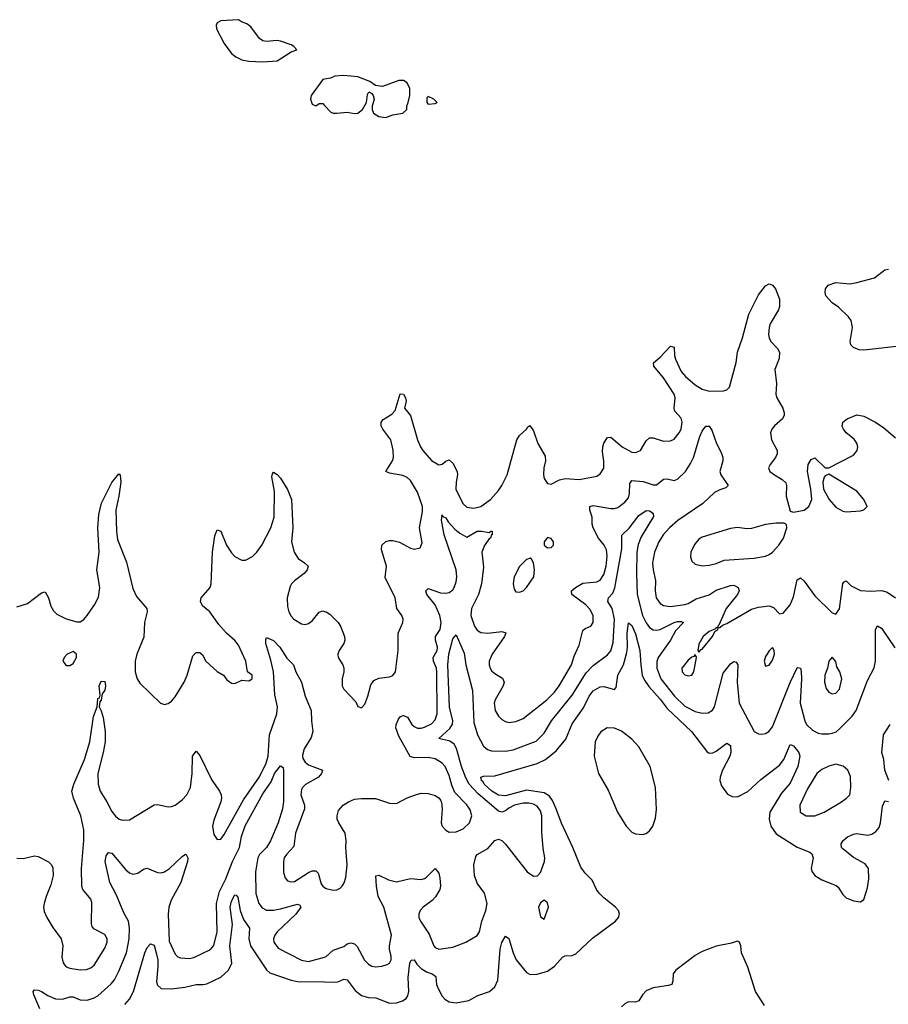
# Model space of a CAD drawing. Header units: inches. Extents: x 1449094 to 1618372, y 389908 to 534307.
# Tile 192 of 256: x 1538265 to 1543209, y 442477 to 448082. Entities that reach past the tile are written whole.
import ezdxf

# ---------------------------------------------------------------- set-up
doc = ezdxf.new("R2010")
doc.units = ezdxf.units.IN
doc.header["$MEASUREMENT"] = 0
doc.layers.add('B5434', color=7, linetype='Continuous')
doc.layers.add('B5444', color=7, linetype='Continuous')

msp = doc.modelspace()

# ---------------------------------------------------------------- linework, layer by layer
at = {"layer": 'B5434', "color": 5}
for points, elevation in [([(1539510, 448082), (1539410, 448076.2), (1539390, 448064), (1539383, 448050), (1539386, 448030), (1539430, 447946), (1539470.7, 447890), (1539494.8, 447870), (1539530, 447853), (1539570, 447845.3), (1539650, 447842), (1539730, 447848.5), (1539810, 447898.4), (1539842, 447910), (1539825.2, 447930), (1539810, 447939.5), (1539750, 447959.3), (1539730, 447962.7), (1539670, 447957.2), (1539650, 447961.2), (1539630, 447974), (1539580.9, 448040.9), (1539558.7, 448058.7), (1539528, 448070)], 620), ([(1538570, 444485.2), (1538536, 444470), (1538518.8, 444450), (1538511.3, 444430), (1538530, 444404.7), (1538550, 444406), (1538570, 444416), (1538589.2, 444450), (1538589, 444470)], 580)]:
    msp.add_lwpolyline(points, close=True, dxfattribs=dict(at, elevation=elevation))
for points, elevation in [([(1540000, 447743.2), (1539990, 447741.2), (1539924, 447650), (1539920.7, 447630), (1539930, 447602), (1539950, 447592), (1539970, 447604.7), (1539990, 447604.7), (1540000, 447594)], 620), ([(1538250, 444739.1), (1538310, 444758), (1538390, 444818.8), (1538410, 444824.7), (1538430, 444791.3), (1538443.4, 444743.4), (1538457.1, 444717.1), (1538476.7, 444696.7), (1538530, 444670.5), (1538590, 444653.4), (1538610, 444654), (1538630, 444666.8), (1538650, 444690.5), (1538691, 444750), (1538713.6, 444793.6), (1538720.7, 444850), (1538703.8, 444950), (1538717.1, 445050), (1538710.5, 445190), (1538715.2, 445264.8), (1538731, 445330), (1538790, 445446.8), (1538830, 445496), (1538838, 445490), (1538841.3, 445450), (1538830.3, 445370.3), (1538812.9, 445290), (1538816.3, 445170), (1538822.1, 445122.1), (1538874, 444994), (1538910, 444843), (1538930, 444798.4), (1538988.7, 444730), (1538991.7, 444710), (1538975.6, 444650), (1538972.5, 444567.5), (1538932.6, 444470), (1538922, 444430), (1538923.6, 444370), (1538933.4, 444330), (1538950, 444304.9), (1539067.3, 444190), (1539090, 444183.8), (1539110, 444188.4), (1539130, 444203), (1539150, 444227.7), (1539201.3, 444310), (1539218.9, 444350), (1539250, 444461), (1539270, 444478.8), (1539290, 444478.8), (1539305.2, 444465.2), (1539325.5, 444430), (1539390, 444370.5), (1539424.7, 444350), (1539443.5, 444323.5), (1539470, 444304.7), (1539490, 444302), (1539530, 444322), (1539570, 444318), (1539588, 444330), (1539588, 444350), (1539562, 444370), (1539552.2, 444430), (1539510, 444520.9), (1539490, 444547), (1539442, 444590), (1539398.8, 444638.8), (1539347.6, 444710), (1539305.3, 444745.3), (1539293.7, 444770), (1539299.1, 444790), (1539348.6, 444850), (1539356.1, 444870), (1539362.6, 445050), (1539375.8, 445144.2), (1539390, 445177.3), (1539410, 445171), (1539442.6, 445090), (1539470, 445046), (1539490, 445026.3), (1539530, 445005.3), (1539550, 445004.2), (1539590, 445025.3), (1539615.8, 445050), (1539643.2, 445090), (1539694.4, 445190), (1539713, 445250), (1539715.5, 445395.5), (1539701.4, 445478.6), (1539703.3, 445496.7), (1539710, 445506), (1539730, 445493.4), (1539750, 445472.7), (1539790, 445406.7), (1539812.3, 445350), (1539819.8, 445190), (1539811.8, 445110), (1539827.5, 445050), (1539850, 445014), (1539887.3, 444990), (1539907.7, 444970), (1539901.6, 444950), (1539883.7, 444930), (1539830, 444887.8), (1539812.2, 444870), (1539804.8, 444855.2), (1539788, 444790), (1539790, 444742), (1539797.4, 444710), (1539810, 444685.5), (1539825.5, 444670), (1539870, 444643.1), (1539890, 444639.5), (1539910, 444644.4), (1539930, 444659.3), (1539970, 444708.5), (1539990, 444716.5), (1540000, 444713.4)], 580), ([(1538250, 443308.8), (1538286.1, 443306.1), (1538350, 443321.1), (1538370, 443318.7), (1538430, 443287.2), (1538447.2, 443270), (1538453.9, 443253.9), (1538455.5, 443210), (1538442.7, 443157.3), (1538415.3, 443090), (1538404.9, 443050), (1538401.7, 443030), (1538404.5, 443004.5), (1538419.5, 442970), (1538453.8, 442913.8), (1538502.3, 442850), (1538510.3, 442810), (1538505.7, 442745.7), (1538513.4, 442713.4), (1538521.2, 442701.2), (1538530.3, 442690.3), (1538550, 442682.6), (1538610, 442672.8), (1538645.2, 442674.8), (1538670, 442683.6), (1538690, 442699.5), (1538750, 442795.8), (1538762.9, 442830), (1538762.5, 442850), (1538750, 442873.8), (1538686.6, 442906.6), (1538678.7, 442918.7), (1538675, 442935), (1538676.6, 443056.6), (1538670, 443074.3), (1538625.1, 443130), (1538618.7, 443150), (1538616.5, 443250), (1538631, 443409), (1538629.9, 443470), (1538613.5, 443550), (1538571.1, 443650), (1538561.8, 443690), (1538573.4, 443730), (1538634.1, 443870), (1538664.1, 443970), (1538685.6, 444114.4), (1538706.9, 444170), (1538710, 444218), (1538719, 444221), (1538724, 444236), (1538718.7, 444290), (1538730, 444316.4), (1538750, 444314), (1538753.6, 444290), (1538750, 444264), (1538735.5, 444244.5), (1538730, 444208.7), (1538720.7, 444199.3), (1538717.3, 444170), (1538730, 444147.7), (1538739.7, 444110), (1538751.4, 444030), (1538751.2, 443971.2), (1538741.2, 443910), (1538711, 443790), (1538711.8, 443730), (1538723.2, 443690), (1538761.6, 443630), (1538790, 443573.7), (1538810, 443547.8), (1538831.2, 443531.2), (1538850, 443524.6), (1538890, 443527.4), (1539030, 443612.9), (1539050, 443614.3), (1539110, 443600.2), (1539130, 443602.2), (1539150, 443610.2), (1539190, 443640.2), (1539216.5, 443670), (1539237, 443710), (1539247.1, 443790), (1539248.7, 443890), (1539270, 443917.3), (1539290, 443893), (1539356.2, 443756.2), (1539403.2, 443690), (1539411.3, 443670), (1539413.6, 443650), (1539409.3, 443630), (1539370, 443525.2), (1539362.8, 443490), (1539370, 443442.8), (1539390, 443414.8), (1539410, 443417.3), (1539430, 443444), (1539539.6, 443640.4), (1539630, 443772.3), (1539667.3, 443850), (1539679, 443890), (1539687.6, 444010), (1539729.3, 444130), (1539733.5, 444170), (1539717.6, 444237.6), (1539709.5, 444370), (1539695.5, 444435.5), (1539666.9, 444530), (1539665.8, 444554.2), (1539670, 444564), (1539710, 444548.1), (1539746.7, 444510), (1539786.5, 444446.5), (1539824.2, 444410), (1539836.9, 444370), (1539870.1, 444310.1), (1539889.5, 444230), (1539924.2, 444150), (1539925.8, 444090), (1539934.4, 444030), (1539924.1, 443995.9), (1539884, 443930), (1539874.2, 443894.2), (1539876.8, 443876.8), (1539890, 443854.4), (1539910, 443839.5), (1539988.5, 443810), (1539983.6, 443790), (1539965.8, 443770), (1539892.4, 443727.6), (1539874.3, 443710), (1539870, 443699.3), (1539865.4, 443670), (1539886, 443610), (1539887.2, 443590), (1539835.2, 443450), (1539825.3, 443374.7), (1539783.6, 443330), (1539771.5, 443310), (1539767.2, 443290), (1539766.4, 443226.4), (1539776.9, 443196.9), (1539790, 443180.4), (1539810, 443173.4), (1539830, 443176.5), (1539910, 443226.2), (1539930, 443235.6), (1539950, 443236.9), (1539963.2, 443223.2), (1539981.8, 443161.8), (1539990, 443148.9), (1540000, 443142.4)], 560), ([(1538379.6, 442450), (1538345.8, 442530), (1538342.7, 442550), (1538350, 442558.3), (1538370, 442557), (1538390, 442549.4), (1538426.2, 442526.2), (1538470, 442507), (1538510, 442505.7), (1538550, 442518.6), (1538570, 442518.2), (1538610, 442501.7), (1538650, 442500.5), (1538690, 442512.6), (1538710, 442524.7), (1538786.7, 442593.3), (1538804.3, 442615.7), (1538830, 442665.7), (1538873.1, 442770), (1538887.6, 442850), (1538890.5, 442910), (1538884, 442950), (1538857.3, 442997.3), (1538817.2, 443097.2), (1538778.6, 443170), (1538752.7, 443290), (1538758, 443322), (1538770, 443340.4), (1538790, 443337.3), (1538870, 443242.9), (1538890, 443224.7), (1538910, 443218.2), (1538937.3, 443222.7), (1538970, 443245.7), (1538990, 443251.5), (1539050, 443226), (1539070, 443224.2), (1539090, 443230.2), (1539117.7, 443250), (1539190, 443318.7), (1539210, 443332.2), (1539213.4, 443330), (1539223.1, 443310), (1539220.2, 443290), (1539182.8, 443170), (1539126.6, 443070), (1539113.5, 443030), (1539110.1, 442989.9), (1539116, 442836), (1539150, 442762), (1539166.1, 442746.1), (1539181, 442741), (1539230, 442737.8), (1539257.1, 442742.9), (1539351.9, 442788.1), (1539370, 442812.2), (1539389.9, 442890), (1539385.7, 443050), (1539401.9, 443118.1), (1539439.4, 443190), (1539477, 443290), (1539517.1, 443370), (1539527.7, 443432.3), (1539548.2, 443491.8), (1539650, 443675.3), (1539696, 443744), (1539716.2, 443790), (1539750, 443834.3), (1539764.9, 443824.9), (1539766.3, 443806.3), (1539766.4, 443630), (1539761.3, 443590), (1539735.6, 443510), (1539693.4, 443406.6), (1539671, 443369), (1539630.1, 443330), (1539620.4, 443310), (1539607.5, 443230), (1539610, 443107.3), (1539627, 443050), (1539645.5, 443025.5), (1539670, 443013.1), (1539710, 443012.7), (1539750, 443019.2), (1539846.6, 443046.6), (1539860.4, 443040.4), (1539864.7, 443030), (1539836.1, 442990), (1539730.2, 442890), (1539716.6, 442870), (1539710.2, 442850), (1539712, 442830), (1539736.5, 442796.5), (1539870, 442727.7), (1539910, 442721.1), (1540000, 442745.8)], 540), ([(1538863.8, 442476.2), (1538890, 442505.8), (1538912.4, 442550), (1538977.4, 442770), (1538990, 442799.5), (1539010, 442820.3), (1539030, 442812.4), (1539042.4, 442770), (1539050.9, 442730), (1539052.6, 442692.6), (1539045, 442605), (1539050, 442584.6), (1539070, 442566.3), (1539130, 442563.7), (1539205.6, 442574.4), (1539270, 442589.2), (1539310, 442589.3), (1539330, 442593.8), (1539410, 442630.8), (1539454.1, 442670), (1539472.5, 442710), (1539461.6, 442810), (1539475.7, 442930), (1539463.2, 443030), (1539470, 443063.8), (1539490, 443100.4), (1539498, 443098), (1539506.9, 443086.9), (1539519.8, 443010), (1539539.9, 442959.9), (1539573.4, 442910), (1539568.9, 442850), (1539578.8, 442810), (1539670, 442672.9), (1539690, 442655), (1539810, 442614.3), (1539847.1, 442607.1), (1540000, 442603.8)], 520)]:
    msp.add_lwpolyline(points, dxfattribs=dict(at, elevation=elevation))
at = {"layer": 'B5444', "color": 5}
for points, elevation in [([(1540000, 447594), (1540035.9, 447555.9), (1540050, 447550.7), (1540070, 447550.7), (1540130, 447556.3), (1540171.5, 447548.5), (1540190, 447550.6), (1540217.2, 447570), (1540239, 447610), (1540244, 447656), (1540251.6, 447671.6), (1540270, 447662), (1540278, 447650), (1540282, 447630), (1540271, 447590), (1540270.8, 447570), (1540278.8, 447550), (1540310, 447530.7), (1540350, 447524.7), (1540390, 447541), (1540446, 447550), (1540468, 447570), (1540468, 447590), (1540477.2, 447610), (1540486, 447650), (1540486, 447690), (1540470, 447722), (1540450, 447735.3), (1540423.6, 447736.4), (1540330, 447702), (1540290, 447708), (1540258, 447730), (1540190, 447756), (1540110, 447765.2), (1540059.6, 447760.4), (1540034, 447750), (1540000, 447743.2)], 620), ([(1543290, 446225.1), (1543070, 446201.1), (1543043.3, 446203.3), (1543010, 446216), (1542996, 446230), (1542992, 446250), (1543005.1, 446330), (1542997.6, 446370), (1542982.9, 446390), (1542924.9, 446444.9), (1542889.3, 446470), (1542852.7, 446510), (1542849.4, 446530), (1542852.3, 446550), (1542866, 446570), (1542910, 446586.4), (1542990, 446577.8), (1543030, 446585.3), (1543130, 446612.2), (1543190, 446658), (1543210, 446661.1)], 580), ([(1540000, 444713.4), (1540010, 444710.3), (1540030, 444696.9), (1540078.9, 444650), (1540091.5, 444630), (1540113.1, 444570), (1540115.6, 444550), (1540110.3, 444530), (1540083.1, 444490), (1540075.8, 444470), (1540078, 444450), (1540103.8, 444410), (1540110.4, 444390), (1540110.4, 444370), (1540100.4, 444330), (1540101.6, 444290), (1540110.5, 444270), (1540178.4, 444198.4), (1540190, 444172), (1540210, 444164.7), (1540230, 444184.7), (1540247, 444230), (1540263.8, 444296.2), (1540280.6, 444319.4), (1540310, 444334), (1540370, 444340.5), (1540390, 444347.7), (1540404.5, 444370), (1540419.7, 444490), (1540419.7, 444590), (1540446.3, 444650), (1540447.8, 444670), (1540440.5, 444690), (1540411.1, 444730), (1540402.2, 444790), (1540346.3, 444906.3), (1540353.3, 444970), (1540324, 445064), (1540327.4, 445090), (1540350, 445111.3), (1540370, 445117.8), (1540390, 445117.8), (1540426.9, 445106.9), (1540490, 445073), (1540512.3, 445067.7), (1540544.7, 445075.3), (1540556.6, 445103.4), (1540540.5, 445190), (1540557.3, 445282.7), (1540558.1, 445310), (1540530, 445392.1), (1540490, 445458.4), (1540470, 445476), (1540446.8, 445486.8), (1540370, 445500.3), (1540349.6, 445510), (1540387.3, 445570), (1540392, 445590), (1540391.7, 445631.7), (1540378.6, 445690), (1540333.1, 445750), (1540322.8, 445770), (1540322.6, 445790), (1540334.2, 445805.8), (1540382.9, 445837.1), (1540403.1, 445856.9), (1540430, 445951.3), (1540450, 445950.6), (1540461.6, 445930), (1540464.9, 445910), (1540454.9, 445870), (1540490, 445828.2), (1540530.2, 445689.8), (1540546.6, 445650), (1540560.6, 445630), (1540610, 445571.9), (1540650, 445547.8), (1540670, 445552.3), (1540690, 445569), (1540710, 445575.3), (1540730, 445556.5), (1540754.7, 445510), (1540758, 445490), (1540749.1, 445449.1), (1540747.9, 445410), (1540787.8, 445327.8), (1540810, 445307.4), (1540850, 445302), (1540890, 445311.5), (1540944, 445350), (1540990, 445401.7), (1541010, 445430.3), (1541039.5, 445490), (1541094.3, 445690), (1541110, 445714.6), (1541149.6, 445750), (1541156.5, 445763.5), (1541169, 445771), (1541190, 445740.7), (1541214.4, 445670), (1541256.9, 445596.9), (1541258.3, 445570), (1541249.1, 445530), (1541246.7, 445490), (1541250.4, 445470), (1541270, 445442), (1541290, 445438), (1541338.4, 445461.6), (1541370, 445469.2), (1541450, 445464.2), (1541550, 445482.8), (1541570, 445496), (1541590.5, 445529.5), (1541590.6, 445569.4), (1541582.5, 445622.5), (1541584.2, 445650), (1541590, 445672), (1541610, 445704.2), (1541630, 445706), (1541694.6, 445650), (1541750, 445619.4), (1541770, 445617.5), (1541797.7, 445630), (1541830, 445683.7), (1541850, 445700.8), (1541870, 445701.6), (1541930, 445682.8), (1541970, 445684.9), (1541990, 445693.7), (1542019.2, 445730), (1542030, 445750.7), (1542036.2, 445790), (1542030, 445813.3), (1541993.9, 445853.9), (1541989.8, 445870), (1541995.2, 445930), (1541989.9, 445950), (1541930, 446042.8), (1541874.3, 446110), (1541871.9, 446128.1), (1541910, 446160.4), (1541970, 446224), (1541990, 446218), (1541992, 446170), (1541997.4, 446150), (1542030, 446078.5), (1542054.7, 446050), (1542110, 446003.2), (1542150, 445979.3), (1542190, 445966.4), (1542271, 445969), (1542290, 445974.4), (1542305.6, 445990), (1542343.1, 446130), (1542350.8, 446190), (1542379.9, 446270), (1542415, 446405), (1542470, 446516.3), (1542510, 446567.3), (1542530, 446578.8), (1542550, 446571), (1542566.8, 446550), (1542590.5, 446490), (1542590.4, 446450), (1542583.7, 446430), (1542536.6, 446350), (1542530.2, 446330), (1542527, 446290), (1542530.2, 446270), (1542540.2, 446250), (1542578.3, 446210), (1542590.2, 446190), (1542587.8, 446152.2), (1542563.6, 446090), (1542572.9, 446010), (1542569.1, 445950.9), (1542573.6, 445930), (1542607.9, 445870), (1542615.9, 445844.1), (1542615.6, 445830), (1542607.2, 445810), (1542562, 445770), (1542546, 445750), (1542538.3, 445730), (1542543.6, 445690), (1542576, 445630), (1542576.5, 445610), (1542567, 445590), (1542536.4, 445550), (1542528, 445530), (1542535.5, 445510), (1542560.5, 445490), (1542605, 445465), (1542625.4, 445445.4), (1542630.3, 445430), (1542627.6, 445370), (1542650, 445284.7), (1542670, 445278.8), (1542730, 445290.4), (1542756.3, 445310), (1542773.5, 445350), (1542768.7, 445408.7), (1542749.7, 445510.3), (1542752.7, 445550), (1542770, 445578.8), (1542790, 445586.8), (1542850, 445530.8), (1542870, 445530.7), (1543010, 445602.6), (1543031, 445630), (1543035.1, 445650), (1543030, 445672), (1543014.2, 445694.2), (1542969.6, 445730), (1542953, 445750), (1542946.2, 445766.2), (1542949.7, 445790), (1542974, 445810), (1543030, 445832.6), (1543070, 445825), (1543132.9, 445792.9), (1543180.9, 445760.9), (1543250, 445702.4)], 580), ([(1540000, 443142.4), (1540010, 443136), (1540050, 443126), (1540070, 443128.8), (1540090, 443138.4), (1540101.6, 443150), (1540112.7, 443167.3), (1540121.2, 443198.8), (1540129.8, 443270), (1540122.3, 443370), (1540124, 443410), (1540117.1, 443450), (1540080.9, 443510), (1540072.9, 443530), (1540071.8, 443550), (1540080.8, 443579.2), (1540107.1, 443610), (1540136.9, 443630), (1540170, 443643.5), (1540210, 443648.4), (1540290, 443647.9), (1540370, 443622.3), (1540410, 443620.3), (1540470, 443651.7), (1540517.2, 443670), (1540550, 443678), (1540590, 443676.9), (1540630, 443665.3), (1540651.2, 443651.2), (1540659.5, 443639.5), (1540665.4, 443625.4), (1540669.3, 443590), (1540664.6, 443510), (1540670.2, 443490), (1540690, 443467.3), (1540710, 443457.1), (1540750, 443457.6), (1540790, 443475.8), (1540826.3, 443510), (1540838.3, 443550), (1540830, 443583.6), (1540810, 443612), (1540742.3, 443682.3), (1540724.4, 443724.4), (1540710, 443779.6), (1540687, 443830), (1540669.7, 443850), (1540630, 443873.3), (1540590, 443881), (1540510, 443879.9), (1540487, 443887), (1540423.8, 444003.8), (1540405.5, 444050), (1540407.3, 444070), (1540420.5, 444099.5), (1540430, 444113.8), (1540441.3, 444118.7), (1540450, 444121.6), (1540471.8, 444111.8), (1540497.5, 444070), (1540510, 444057.5), (1540530, 444049), (1540550, 444049.1), (1540570, 444053.5), (1540610, 444073.8), (1540630, 444096.5), (1540640.9, 444130), (1540640.2, 444370), (1540637.6, 444390), (1540619.9, 444430), (1540619.1, 444450), (1540640.9, 444490), (1540643.6, 444510), (1540631.9, 444550), (1540632.2, 444570), (1540658.3, 444610), (1540665, 444650), (1540657.2, 444690), (1540629.1, 444750), (1540582.5, 444810), (1540577.2, 444830), (1540590, 444844.6), (1540659.9, 444819.9), (1540690, 444816.6), (1540710, 444821.1), (1540730, 444836.5), (1540738.5, 444850), (1540750, 444882.4), (1540753.9, 444910), (1540748.9, 444950), (1540680.4, 445150), (1540666.5, 445233.5), (1540670, 445262.8), (1540673.8, 445253.8), (1540690, 445245.3), (1540703.4, 445223.4), (1540741.4, 445181.4), (1540770, 445158), (1540810, 445136.1), (1540870, 445169.2), (1540894, 445170), (1540938, 445162), (1540946, 445170), (1540954, 445170), (1540954, 445150), (1540951, 445149), (1540944.7, 445130), (1540935.5, 445124.5), (1540911.3, 445088.7), (1540896, 445050), (1540905.6, 444965.6), (1540893.9, 444870), (1540877.3, 444810), (1540836.4, 444730), (1540833.7, 444690), (1540854.7, 444630), (1540870, 444607.4), (1540890, 444593.8), (1540930, 444590.2), (1541010, 444599.6), (1541031.3, 444591.3), (1541025.3, 444570), (1540953.6, 444470), (1540937.8, 444430), (1540936.9, 444410), (1540942.6, 444390), (1540953.4, 444373.4), (1540975.2, 444355.2), (1541013.7, 444333.7), (1541023.6, 444310), (1541017.6, 444290), (1540971.1, 444210), (1540966.5, 444190), (1540971.4, 444150), (1540990, 444117.6), (1541010, 444098), (1541030, 444085.7), (1541050, 444081.7), (1541090, 444086.9), (1541130, 444103.2), (1541265, 444210), (1541310, 444254.5), (1541336.3, 444290), (1541405, 444410), (1541420.7, 444459.3), (1541450, 444520.4), (1541470, 444604.4), (1541483.5, 444616.5), (1541515.4, 444630), (1541529.8, 444650), (1541529.8, 444690), (1541510, 444726.9), (1541487.7, 444750), (1541408.7, 444810), (1541406.6, 444830), (1541428.8, 444850), (1541470, 444874.5), (1541550, 444880.9), (1541569.3, 444890.7), (1541590, 444923.7), (1541603.1, 444970), (1541608.7, 445028.7), (1541604.7, 445064.7), (1541592.2, 445090), (1541559.8, 445130), (1541529.1, 445190), (1541523.2, 445210), (1541523.7, 445250), (1541510.8, 445290), (1541509.8, 445310.2), (1541530, 445317.1), (1541630, 445299.7), (1541650, 445298.9), (1541670, 445304.9), (1541710, 445336), (1541730, 445359.3), (1541736, 445384), (1541738, 445442), (1541750, 445458.9), (1541813, 445453), (1541870, 445434.7), (1541890, 445434), (1541930, 445466), (1541950, 445467.9), (1541990, 445458.2), (1542010, 445466.5), (1542055, 445510), (1542084.1, 445555.9), (1542099.6, 445590), (1542136.5, 445710), (1542150, 445740.3), (1542170, 445768.2), (1542190, 445768.2), (1542204.8, 445744.8), (1542230.7, 445670), (1542257.3, 445617.3), (1542266.4, 445590), (1542267.7, 445570), (1542250.9, 445510), (1542255.1, 445490), (1542298, 445430), (1542283.7, 445416.3), (1542250, 445406), (1542220.3, 445390), (1542153, 445327), (1542010.2, 445230), (1541963, 445190), (1541927, 445150), (1541902.5, 445110), (1541878, 445050), (1541867.8, 444990), (1541870.8, 444950.8), (1541884, 444890), (1541881.8, 444830), (1541887.6, 444790), (1541910, 444759), (1541930, 444747.5), (1541970, 444741.6), (1542050, 444752.4), (1542070, 444758.4), (1542114.8, 444785.2), (1542190, 444808.4), (1542230, 444835.1), (1542310, 444861.3), (1542330, 444862.9), (1542353.7, 444850), (1542359.6, 444830), (1542351.3, 444810), (1542286.4, 444730), (1542244.9, 444635.1), (1542238, 444630), (1542239.6, 444620.4), (1542230, 444622), (1542225.5, 444614.5), (1542190, 444598.4), (1542154.8, 444570), (1542130, 444526), (1542124.7, 444490), (1542130, 444482), (1542143.1, 444496.9), (1542150, 444498), (1542209.2, 444570), (1542222, 444598), (1542239, 444610), (1542240.2, 444619.8), (1542250, 444621), (1542265.6, 444634.4), (1542290, 444644.4), (1542430, 444726.7), (1542470, 444737.6), (1542530, 444744.9), (1542555.2, 444735.2), (1542590, 444698.8), (1542610, 444704), (1542650.8, 444750), (1542670, 444796.3), (1542690, 444893.4), (1542710, 444903.7), (1542730, 444886), (1542790, 444802), (1542890, 444706), (1542910, 444698), (1542931.2, 444728.8), (1542950, 444871.3), (1542958, 444882), (1542970, 444887.7), (1542998, 444858), (1543050, 444832.8), (1543110, 444828.5), (1543173, 444833), (1543202.7, 444822.7), (1543250, 444790.5)], 560), ([(1540000, 442745.8), (1540010, 442748.6), (1540050, 442783.9), (1540110, 442806.2), (1540130, 442820.2), (1540150, 442827.2), (1540170, 442821.2), (1540185.6, 442805.6), (1540228.6, 442728.6), (1540250, 442705.3), (1540270, 442693.8), (1540290, 442689.2), (1540326.9, 442693.1), (1540357.3, 442702.7), (1540370, 442710.4), (1540379.8, 442730), (1540380.3, 442750), (1540369.8, 442790), (1540369.8, 442809.8), (1540381, 442870), (1540337, 443030), (1540305.6, 443090), (1540295.6, 443150), (1540292.9, 443207.1), (1540310, 443212.2), (1540364.5, 443184.5), (1540410, 443174.5), (1540490, 443192.4), (1540550, 443187.6), (1540570, 443192.2), (1540580.1, 443199.9), (1540630, 443250.6), (1540650, 443222.8), (1540656.4, 443196.4), (1540660.6, 443150), (1540656.3, 443130), (1540631.9, 443088.1), (1540612.3, 443067.7), (1540561.7, 443030), (1540544, 443010), (1540536.5, 442990), (1540538, 442970), (1540546.4, 442950), (1540595.8, 442875.8), (1540621.7, 442810), (1540630, 442800.3), (1540650.3, 442790.3), (1540730, 442802.3), (1540803.7, 442830), (1540870, 442868.7), (1540882.2, 442890), (1540895.5, 442950), (1540918, 443010), (1540925.7, 443050), (1540910, 443109.3), (1540870, 443167), (1540854.8, 443210), (1540849.8, 443270.2), (1540861.4, 443318.6), (1540870, 443330.3), (1540930, 443363.7), (1540970, 443408.2), (1540990, 443417.6), (1541010, 443408.4), (1541030, 443388.2), (1541154, 443230), (1541190, 443205.5), (1541211.8, 443208.2), (1541230, 443226), (1541252.8, 443290), (1541254, 443310), (1541244.4, 443364.4), (1541237.4, 443457.4), (1541237.9, 443550), (1541230, 443577.4), (1541210, 443604.8), (1541190, 443615.9), (1541162.2, 443622.2), (1541130, 443621.6), (1541081.5, 443610), (1541050, 443594), (1541030, 443577.5), (1541010, 443571.1), (1540990, 443575.8), (1540874.9, 443674.9), (1540824.3, 443730), (1540805, 443765), (1540779.3, 443830), (1540752.3, 443932.3), (1540738.3, 443958.3), (1540713.7, 443973.7), (1540651.6, 443990), (1540713.8, 444046.2), (1540728.9, 444071.1), (1540730.3, 444090), (1540710.9, 444169.1), (1540701.9, 444410), (1540707.8, 444470), (1540730, 444556.4), (1540750, 444580.5), (1540795.1, 444475.1), (1540804.5, 444410), (1540842.1, 444262.1), (1540850, 444081.6), (1540871.8, 444010), (1540905.8, 443945.8), (1540927.7, 443927.7), (1540950, 443918.9), (1541030, 443916.9), (1541073.8, 443926.2), (1541204.6, 443975.4), (1541250, 444019.7), (1541292.7, 444090), (1541410, 444236.8), (1541490, 444364), (1541530, 444404.7), (1541610, 444465.8), (1541630.4, 444489.6), (1541643.5, 444536.5), (1541650.6, 444670), (1541637.6, 444730), (1541613.4, 444770), (1541616.2, 444790), (1541641.9, 444818.1), (1541653.1, 444846.9), (1541691.6, 445070), (1541692.8, 445147.2), (1541733.4, 445186.6), (1541790, 445258.4), (1541830, 445287.6), (1541850, 445286), (1541859.6, 445279.6), (1541870.3, 445270), (1541873.2, 445253.2), (1541801.9, 445138.1), (1541786.1, 445093.9), (1541778.1, 445050), (1541775.5, 444930), (1541780.1, 444810), (1541810, 444690.2), (1541830, 444648.4), (1541850, 444622), (1541870, 444608.7), (1541890, 444606.5), (1541910, 444610.7), (1541989.8, 444650), (1542010, 444655.8), (1542030, 444656.2), (1542042.4, 444650), (1541998.2, 444601.8), (1541969, 444550), (1541899.5, 444450), (1541891.7, 444428.3), (1541891.7, 444390), (1541913.7, 444330), (1541991.3, 444230), (1542050, 444174.4), (1542110, 444142.9), (1542150, 444134), (1542184.2, 444135.8), (1542209.2, 444150.8), (1542219.8, 444170), (1542270, 444362), (1542310, 444414), (1542330, 444427.2), (1542343.7, 444423.7), (1542352.6, 444410), (1542349.5, 444310.5), (1542360.9, 444190), (1542446, 444030), (1542470, 444016.5), (1542490, 444014.7), (1542510, 444018), (1542529.9, 444030.1), (1542550, 444056), (1542650, 444308.8), (1542690, 444393), (1542693.4, 444393.4), (1542710, 444391), (1542712.9, 444370), (1542714.8, 444330), (1542707.7, 444190), (1542734.3, 444090), (1542743.8, 444070), (1542777.2, 444037.2), (1542810, 444020.6), (1542830, 444016.6), (1542870, 444016.3), (1542890, 444020.7), (1542911.5, 444028.5), (1542930, 444042), (1543002.9, 444117.1), (1543026, 444150), (1543090, 444319.1), (1543128.8, 444391.2), (1543135.6, 444430), (1543136.1, 444610), (1543148.2, 444631.8), (1543170, 444618.6), (1543245.4, 444505.4)], 540), ([(1540000, 442603.8), (1540057.4, 442602.6), (1540075.3, 442604.7), (1540110, 442619.7), (1540130, 442616.5), (1540174.9, 442554.9), (1540210, 442527.1), (1540250, 442515.8), (1540293.2, 442513.2), (1540370, 442483.8), (1540410, 442485.8), (1540444.6, 442495.4), (1540465.7, 442510), (1540475.2, 442524.8), (1540480.2, 442550), (1540476.3, 442630), (1540486.6, 442710), (1540492.9, 442727.1), (1540510, 442730.3), (1540525.4, 442705.4), (1540550, 442680.2), (1540581.5, 442661.5), (1540613, 442650), (1540633.9, 442633.9), (1540637.3, 442590), (1540645, 442570), (1540670, 442523.7), (1540685.3, 442505.3), (1540710, 442490.3), (1540750, 442484.7), (1540822, 442498), (1540873.2, 442526.8), (1540939.6, 442550), (1540970, 442576.5), (1540987, 442613), (1540999.2, 442790), (1541010, 442828.2), (1541030, 442863.8), (1541050, 442850.7), (1541073.1, 442770), (1541090.2, 442730), (1541150, 442657.3), (1541170, 442646.5), (1541210, 442647.2), (1541270, 442665.5), (1541310, 442692.7), (1541355, 442745), (1541370, 442752.3), (1541410, 442754.4), (1541430, 442764.7), (1541526.1, 442853.9), (1541656.3, 442950), (1541673, 442970), (1541678.7, 442990), (1541673.3, 443010), (1541656.3, 443030), (1541590, 443083.1), (1541563.5, 443110), (1541548.6, 443130), (1541523.1, 443183.1), (1541483.2, 443223.2), (1541458.1, 443258.1), (1541413.6, 443370), (1541348.2, 443508.2), (1541318.9, 443590), (1541297.5, 443637.5), (1541281.4, 443661.4), (1541250, 443680.6), (1541150, 443694.7), (1541030, 443664.1), (1540990, 443668.1), (1540952.6, 443690), (1540908.2, 443730), (1540902.6, 443742.6), (1540893.3, 443750), (1540889.7, 443770), (1540905.3, 443774.7), (1540970, 443776.5), (1541210, 443847.5), (1541257.6, 443870), (1541319.5, 443920.5), (1541373.7, 443986.3), (1541410, 444073.4), (1541474.9, 444165.1), (1541505.9, 444230), (1541530, 444260.7), (1541570, 444283.2), (1541590, 444285), (1541650, 444268.7), (1541659.6, 444280.4), (1541668.8, 444350), (1541701.4, 444410), (1541720.8, 444479.2), (1541724.2, 444510), (1541721.9, 444590), (1541730, 444647.7), (1541750, 444634), (1541770, 444586.4), (1541795.5, 444490), (1541799.6, 444410), (1541809, 444350), (1541821.2, 444321.2), (1541845.5, 444285.5), (1541910, 444213.9), (1541950, 444161.2), (1542088.7, 444030), (1542175.5, 443915.5), (1542190, 443906.9), (1542210, 443908.2), (1542230, 443918), (1542290, 443963.7), (1542310, 443950.5), (1542313.2, 443910), (1542307.2, 443890), (1542264.8, 443810), (1542251.3, 443770), (1542250.3, 443750), (1542260.2, 443720.2), (1542292.9, 443672.9), (1542319.5, 443659.5), (1542350, 443658.5), (1542410, 443687.7), (1542483.2, 443756.8), (1542590, 443838.5), (1542614.1, 443870), (1542650, 443955.5), (1542670, 443948.8), (1542700.2, 443910), (1542704.7, 443890), (1542693.3, 443830), (1542650, 443736.1), (1542601.9, 443678.1), (1542535.1, 443570), (1542530.1, 443530), (1542539.6, 443490), (1542570, 443447.7), (1542690, 443371.1), (1542762.1, 443342.1), (1542773, 443333), (1542780.6, 443310), (1542769.6, 443250), (1542776.2, 443230), (1542791.5, 443210), (1542830, 443184.4), (1542912.2, 443152.2), (1542922.9, 443142.9), (1542950, 443101.4), (1542970, 443082.8), (1543010, 443064.9), (1543050, 443059.7), (1543070, 443073), (1543090, 443138.8), (1543098.6, 443190), (1543096, 443250), (1543077.1, 443277.1), (1543010, 443312.8), (1542950, 443361.3), (1542942.6, 443370), (1542940.4, 443390), (1542952.4, 443410), (1542975.8, 443430), (1543010, 443445.4), (1543030, 443448.1), (1543090, 443440.2), (1543114.8, 443445.2), (1543138.9, 443461.1), (1543156, 443484), (1543165, 443510), (1543175.4, 443604.6), (1543190, 443634), (1543210.3, 443630.3)], 520), ([(1543211.3, 443750), (1543188.5, 443810), (1543183.5, 443870), (1543171.8, 443910), (1543181.1, 444010), (1543218.8, 444070)], 520), ([(1542504.2, 442470), (1542453.3, 442550), (1542410, 442688), (1542372.7, 442770), (1542368.7, 442810), (1542362, 442830), (1542350, 442836), (1542316.3, 442823.7), (1542230, 442806.9), (1542150, 442776.7), (1542110, 442754.7), (1541999.5, 442670), (1541985.1, 442650), (1541982.8, 442610), (1541976.1, 442590), (1541957.1, 442582.9), (1541870, 442570.4), (1541830, 442553.1), (1541810.1, 442530), (1541790, 442495.4), (1541770.6, 442489.4), (1541730, 442489.9), (1541710, 442479.9), (1541690, 442461.3)], 520)]:
    msp.add_lwpolyline(points, dxfattribs=dict(at, elevation=elevation))
for points, elevation in [([(1540590, 447644), (1540583.4, 447636.6), (1540582, 447610), (1540590, 447602), (1540630, 447604), (1540642, 447610), (1540622, 447630)], 620), ([(1542870, 445495.3), (1542850, 445485.2), (1542843.1, 445476.9), (1542835.8, 445450), (1542840.3, 445410), (1542871.6, 445350), (1542910, 445307.2), (1542950, 445283.7), (1542970, 445279.5), (1543050, 445286.8), (1543068.9, 445291.1), (1543088, 445310), (1543069.3, 445350), (1543030, 445397)], 580), ([(1542570, 445216.2), (1542510, 445208), (1542430, 445184.4), (1542403.1, 445183.1), (1542350, 445191.3), (1542310, 445184.7), (1542150, 445135.1), (1542130, 445124.5), (1542105.1, 445094.9), (1542084.9, 445050), (1542083.1, 445023.1), (1542090, 444998.8), (1542110, 444981.6), (1542150, 444973.7), (1542190, 444976.9), (1542230, 444986.7), (1542274.8, 445005.2), (1542444, 445016), (1542510, 445027.9), (1542530, 445036.5), (1542550, 445050.4), (1542586, 445090), (1542613, 445130), (1542632.3, 445190), (1542629, 445209), (1542615.5, 445215.5)], 580), ([(1541270, 445134), (1541251, 445110), (1541251, 445090), (1541270, 445074.8), (1541290, 445077.3), (1541302.7, 445090), (1541302.7, 445110), (1541290, 445129)], 580), ([(1541170, 445017.2), (1541150, 445009.2), (1541110, 444969.4), (1541080.3, 444910), (1541074.4, 444870), (1541080.3, 444840.3), (1541090, 444824.9), (1541110, 444822.4), (1541130, 444830.5), (1541150, 444848.5), (1541191.1, 444910), (1541194.7, 444950), (1541189.4, 444989.4), (1541179, 445010)], 580), ([(1542110, 444468), (1542102.8, 444457.2), (1542090, 444452.7), (1542070, 444435.1), (1542034.4, 444390), (1542036.4, 444370), (1542050, 444353), (1542070, 444345.7), (1542090, 444350.7), (1542101.6, 444370), (1542117.2, 444450)], 560), ([(1542550, 444508.7), (1542530, 444489.2), (1542510, 444457.2), (1542502.4, 444430), (1542510, 444401), (1542530, 444407.3), (1542550, 444434.8), (1542560.7, 444470), (1542559.3, 444490)], 560), ([(1542890, 444452.7), (1542871, 444430), (1542863.1, 444390), (1542847.1, 444350), (1542846, 444310), (1542854.8, 444274.8), (1542870, 444254.4), (1542890, 444244.2), (1542910, 444248.8), (1542930.8, 444270), (1542944.7, 444330), (1542933.7, 444370), (1542916.9, 444396.9), (1542910, 444428)], 560), ([(1541609.3, 444050.7), (1541572.6, 444027.4), (1541556, 444004), (1541541.2, 443970), (1541535.2, 443890), (1541560.2, 443790), (1541614.8, 443694.8), (1541667.1, 443570), (1541716.3, 443490), (1541750, 443456.8), (1541770, 443446.4), (1541810, 443442.7), (1541830, 443449.6), (1541850, 443464.8), (1541868.1, 443490), (1541883.4, 443536.6), (1541890, 443584.7), (1541884.6, 443710), (1541853.8, 443830), (1541790, 443942), (1541750, 443985.5), (1541690, 444032.2), (1541650, 444049)], 520), ([(1542910, 443843.5), (1542870, 443832.5), (1542830, 443812.9), (1542802.9, 443790), (1542750, 443703.6), (1542705.3, 443610), (1542708.2, 443570), (1542742, 443550), (1542790, 443549), (1542843.6, 443570), (1542942.6, 443630), (1542971.1, 443650), (1542989.6, 443670), (1542996.3, 443710), (1542993.9, 443773.9), (1542978, 443810), (1542952.9, 443832.9)], 540), ([(1541250, 443068.7), (1541230, 443054), (1541218.8, 443030), (1541230, 442974), (1541250, 442962), (1541275.1, 443030), (1541270, 443054)], 540)]:
    msp.add_lwpolyline(points, close=True, dxfattribs=dict(at, elevation=elevation))

doc.saveas('drawing.dxf')
